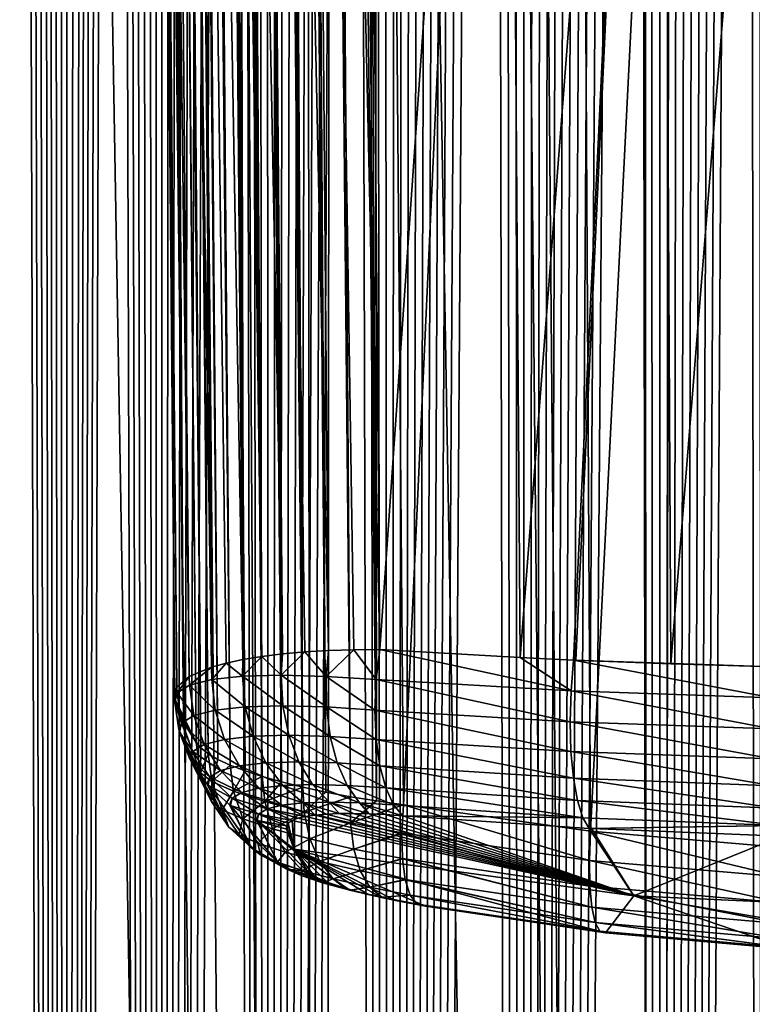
# Model space of a CAD drawing. Header units: metres. Extents: x -24 to 24, y -238 to 25.
# Tile 29 of 256: x -10.42 to -2.44, y -110.55 to -99.83. Entities that reach past the tile are written whole.
import ezdxf

# ---------------------------------------------------------------- set-up
doc = ezdxf.new("R2010")
doc.units = ezdxf.units.M
doc.layers.add('solid_10441023_001', color=7, linetype='CONTINUOUS')

msp = doc.modelspace()

# ---------------------------------------------------------------- linework, layer by layer
at = {"layer": 'solid_10441023_001'}
for points in [[(-9.214282, -27.210194, 75.637871), (-9.163994, -27.172026, 75.385361), (-8.446811, -107.756432, 97.054878)], [(-9.214282, -27.210194, 75.637871), (-8.496257, -107.69529, 97.359406), (-8.866235, -68.114464, 86.800011)], [(-9.214282, -27.210194, 75.637871), (-8.446811, -107.756432, 97.054878), (-8.496257, -107.69529, 97.359406)], [(-9.163994, -27.172026, 75.385361), (-9.097128, -27.169893, 75.148903), (-8.446811, -107.756432, 97.054878)], [(-9.097128, -27.169893, 75.148903), (-8.367951, -107.818703, 96.756462), (-8.446811, -107.756432, 97.054878)], [(-9.097128, -27.169893, 75.148903), (-9.013597, -27.201777, 74.926895), (-8.367951, -107.818703, 96.756462)], [(-9.013597, -27.201777, 74.926895), (-8.260369, -107.881538, 96.467216), (-8.367951, -107.818703, 96.756462)], [(-9.013597, -27.201777, 74.926895), (-8.910597, -27.267614, 74.71402), (-8.260369, -107.881538, 96.467216)], [(-9.371085, -27.252939, 77.314766), (-8.633376, -107.47422, 98.776077), (-8.729917, -107.221786, 100.188004)], [(-9.078146, -68.926384, 89.910995), (-9.371085, -27.252939, 77.314766), (-8.729917, -107.221786, 100.188004)], [(-9.371085, -27.252939, 77.314766), (-9.247271, -27.287048, 75.905823), (-8.633376, -107.47422, 98.776077)], [(-9.247271, -27.287048, 75.905823), (-8.866235, -68.114464, 86.800011), (-8.633376, -107.47422, 98.776077)], [(-8.910597, -27.267614, 74.71402), (-8.125079, -107.944305, 96.189941), (-8.260369, -107.881538, 96.467216)], [(-8.910597, -27.267614, 74.71402), (-8.781665, -27.372141, 74.504173), (-8.125079, -107.944305, 96.189941)], [(-8.781665, -27.372141, 74.504173), (-7.963346, -108.006378, 95.927216), (-8.125079, -107.944305, 96.189941)], [(-8.781665, -27.372141, 74.504173), (-8.617642, -27.523632, 74.294601), (-7.963346, -108.006378, 95.927216)], [(-8.617642, -27.523632, 74.294601), (-8.519079, -27.62001, 74.190346), (-7.963346, -108.006378, 95.927216)], [(-8.519079, -27.62001, 74.190346), (-7.776634, -108.067207, 95.681389), (-7.963346, -108.006378, 95.927216)], [(-8.519079, -27.62001, 74.190346), (-8.407125, -27.732428, 74.087082), (-7.776634, -108.067207, 95.681389)], [(-8.407125, -27.732428, 74.087082), (-8.279488, -27.862217, 73.985329), (-7.776634, -108.067207, 95.681389)], [(-8.279488, -27.862217, 73.985329), (-7.566624, -108.126183, 95.454659), (-7.776634, -108.067207, 95.681389)], [(-8.279488, -27.862217, 73.985329), (-8.134255, -28.010296, 73.886574), (-7.566624, -108.126183, 95.454659)], [(-8.134255, -28.010296, 73.886574), (-7.335209, -108.182762, 95.249077), (-7.566624, -108.126183, 95.454659)], [(-8.134255, -28.010296, 73.886574), (-7.970636, -28.17651, 73.793411), (-7.335209, -108.182762, 95.249077)], [(-7.970636, -28.17651, 73.793411), (-7.787939, -28.359312, 73.708176), (-7.335209, -108.182762, 95.249077)], [(-7.787939, -28.359312, 73.708176), (-7.084437, -108.23642, 95.066475), (-7.335209, -108.182762, 95.249077)], [(-7.787939, -28.359312, 73.708176), (-7.587141, -28.555246, 73.633743), (-7.084437, -108.23642, 95.066475)], [(-7.587141, -28.555246, 73.633743), (-6.816639, -108.286629, 94.908562), (-7.084437, -108.23642, 95.066475)], [(-7.587141, -28.555246, 73.633743), (-7.371428, -28.758951, 73.573051), (-6.816639, -108.286629, 94.908562)], [(-7.371428, -28.758951, 73.573051), (-6.534477, -108.332878, 94.776871), (-6.816639, -108.286629, 94.908562)], [(-7.371428, -28.758951, 73.573051), (-7.144377, -28.964401, 73.527824), (-6.534477, -108.332878, 94.776871)], [(-7.144377, -28.964401, 73.527824), (-6.910632, -29.166613, 73.49929), (-6.534477, -108.332878, 94.776871)], [(-6.534477, -108.332878, 94.776871), (-6.910632, -29.166613, 73.49929), (-6.575306, -68.78051, 84.089119)], [(-10.584356, -31.894529, 19.692856), (-10.686477, -230.313721, 72.84008), (-7.150012, -230.174042, 73.35321)], [(-9.52827, -32.25478, 19.975271), (-10.584356, -31.894529, 19.692856), (-7.150012, -230.174042, 73.35321)], [(-9.011374, -32.435009, 20.107246), (-9.52827, -32.25478, 19.975271), (-7.150012, -230.174042, 73.35321)], [(-8.321003, -32.677338, 20.276505), (-9.011374, -32.435009, 20.107246), (-7.150012, -230.174042, 73.35321)], [(-7.337283, -33.018314, 20.501909), (-8.321003, -32.677338, 20.276505), (-7.150012, -230.174042, 73.35321)], [(-7.003078, -33.131355, 20.573845), (-7.337283, -33.018314, 20.501909), (-7.150012, -230.174042, 73.35321)], [(-7.003078, -33.131355, 20.573845), (-7.150012, -230.174042, 73.35321), (-3.579541, -230.089828, 73.662628)], [(-5.504597, -33.61039, 20.864798), (-7.003078, -33.131355, 20.573845), (-3.579541, -230.089828, 73.662628)], [(-5.205241, -33.699604, 20.916473), (-5.504597, -33.61039, 20.864798), (-3.579541, -230.089828, 73.662628)], [(-3.617766, -34.117691, 21.149675), (-5.205241, -33.699604, 20.916473), (-3.579541, -230.089828, 73.662628)], [(-3.241028, -34.200409, 21.194168), (-3.617766, -34.117691, 21.149675), (-3.579541, -230.089828, 73.662628)], [(-3.241028, -34.200409, 21.194168), (-3.579541, -230.089828, 73.662628), (-0.000026, -230.061752, 73.765747)], [(-1.754578, -34.453342, 21.326065), (-3.241028, -34.200409, 21.194168), (-0.000026, -230.061752, 73.765747)], [(-9.926851, -215.934738, 46.893734), (-10.786411, -217.214035, 47.417324), (-10.456212, -48.004036, -1.211563)], [(-9.926851, -215.934738, 46.893734), (-10.456212, -48.004036, -1.211563), (-10.379983, -48.092232, -1.199508)], [(-9.926851, -215.934738, 46.893734), (-10.379983, -48.092232, -1.199508), (-10.299335, -48.183903, -1.187117)], [(-9.926851, -215.934738, 46.893734), (-10.299335, -48.183903, -1.187117), (-10.214179, -48.27911, -1.174369)], [(-9.926851, -215.934738, 46.893734), (-10.214179, -48.27911, -1.174369), (-10.139577, -48.361195, -1.163478)], [(-9.926851, -215.934738, 46.893734), (-10.139577, -48.361195, -1.163478), (-10.061251, -48.445927, -1.152359)], [(-9.926851, -215.934738, 46.893734), (-10.061251, -48.445927, -1.152359), (-9.979404, -48.533234, -1.140982)], [(-9.926851, -215.934738, 46.893734), (-9.979404, -48.533234, -1.140982), (-9.89361, -48.623238, -1.129368)], [(-9.926851, -215.934738, 46.893734), (-9.89361, -48.623238, -1.129368), (-9.803617, -48.716007, -1.117523)], [(-9.926851, -215.934738, 46.893734), (-9.803617, -48.716007, -1.117523), (-9.709588, -48.811481, -1.105416)], [(-9.926851, -215.934738, 46.893734), (-9.709588, -48.811481, -1.105416), (-9.635992, -48.88501, -1.096179)], [(-9.926851, -215.934738, 46.893734), (-9.635992, -48.88501, -1.096179), (-9.559548, -48.960262, -1.08681)], [(-9.926851, -215.934738, 46.893734), (-9.559548, -48.960262, -1.08681), (-9.480562, -49.037128, -1.077281)], [(-9.926851, -215.934738, 46.893734), (-9.480562, -49.037128, -1.077281), (-9.3987, -49.115715, -1.067602)], [(-9.926851, -215.934738, 46.893734), (-9.3987, -49.115715, -1.067602), (-8.891362, -214.776688, 46.390759)], [(-8.891362, -214.776688, 46.390759), (-9.3987, -49.115715, -1.067602), (-9.313542, -49.196159, -1.057787)], [(-8.891362, -214.776688, 46.390759), (-9.313542, -49.196159, -1.057787), (-9.225049, -49.278473, -1.047826)], [(-8.891362, -214.776688, 46.390759), (-9.225049, -49.278473, -1.047826), (-9.133447, -49.362576, -1.037691)], [(-8.891362, -214.776688, 46.390759), (-9.133447, -49.362576, -1.037691), (-9.038323, -49.448589, -1.027396)], [(-8.891362, -214.776688, 46.390759), (-9.038323, -49.448589, -1.027396), (-8.950472, -49.526749, -1.018119)], [(-8.891362, -214.776688, 46.390759), (-8.950472, -49.526749, -1.018119), (-8.859668, -49.606491, -1.008693)], [(-8.891362, -214.776688, 46.390759), (-8.859668, -49.606491, -1.008693), (-8.76599, -49.687778, -0.999103)], [(-8.891362, -214.776688, 46.390759), (-8.76599, -49.687778, -0.999103), (-8.669106, -49.770649, -0.989372)], [(-8.891362, -214.776688, 46.390759), (-8.669106, -49.770649, -0.989372), (-8.568683, -49.855152, -0.97952)], [(-8.891362, -214.776688, 46.390759), (-8.568683, -49.855152, -0.97952), (-8.46476, -49.941315, -0.969513)], [(-8.891362, -214.776688, 46.390759), (-8.46476, -49.941315, -0.969513), (-8.357586, -50.029114, -0.959307)], [(-8.891362, -214.776688, 46.390759), (-8.357586, -50.029114, -0.959307), (-8.246761, -50.118496, -0.948954)], [(-8.891362, -214.776688, 46.390759), (-8.246761, -50.118496, -0.948954), (-8.131874, -50.2094, -0.938505)], [(-8.891362, -214.776688, 46.390759), (-8.131874, -50.2094, -0.938505), (-7.700269, -213.761414, 45.926933)], [(-7.700269, -213.761414, 45.926933), (-8.131874, -50.2094, -0.938505), (-8.034645, -50.284943, -0.929888)], [(-7.700269, -213.761414, 45.926933), (-8.034645, -50.284943, -0.929888), (-7.934689, -50.361691, -0.921125)], [(-7.700269, -213.761414, 45.926933), (-7.934689, -50.361691, -0.921125), (-7.83203, -50.439472, -0.91225)], [(-7.700269, -213.761414, 45.926933), (-7.83203, -50.439472, -0.91225), (-7.726663, -50.518078, -0.903307)], [(-7.700269, -213.761414, 45.926933), (-7.726663, -50.518078, -0.903307), (-7.618584, -50.597305, -0.894344)], [(-7.700269, -213.761414, 45.926933), (-7.618584, -50.597305, -0.894344), (-7.507658, -50.677116, -0.885371)], [(-7.700269, -213.761414, 45.926933), (-7.507658, -50.677116, -0.885371), (-7.39335, -50.758179, -0.876248)], [(-7.700269, -213.761414, 45.926933), (-7.39335, -50.758179, -0.876248), (-7.276188, -50.840023, -0.867026)], [(-7.700269, -213.761414, 45.926933), (-7.276188, -50.840023, -0.867026), (-7.15686, -50.921989, -0.857797)], [(-7.700269, -213.761414, 45.926933), (-7.15686, -50.921989, -0.857797), (-7.036052, -51.00341, -0.848657)], [(-7.700269, -213.761414, 45.926933), (-7.036052, -51.00341, -0.848657), (-6.914252, -51.083794, -0.839684)], [(-7.700269, -213.761414, 45.926933), (-6.914252, -51.083794, -0.839684), (-6.800693, -51.157352, -0.831492)], [(-7.700269, -213.761414, 45.926933), (-6.800693, -51.157352, -0.831492), (-6.377777, -212.906158, 45.519543)], [(-6.377777, -212.906158, 45.519543), (-6.800693, -51.157352, -0.831492), (-6.685554, -51.230686, -0.823325)], [(-6.377777, -212.906158, 45.519543), (-6.685554, -51.230686, -0.823325), (-6.569489, -51.303371, -0.815223)], [(-6.377777, -212.906158, 45.519543), (-6.569489, -51.303371, -0.815223), (-6.453156, -51.374985, -0.807231)], [(-6.377777, -212.906158, 45.519543), (-6.453156, -51.374985, -0.807231), (-6.337209, -51.445107, -0.7994)], [(-6.377777, -212.906158, 45.519543), (-6.337209, -51.445107, -0.7994), (-6.221611, -51.513657, -0.791761)], [(-6.377777, -212.906158, 45.519543), (-6.221611, -51.513657, -0.791761), (-6.105644, -51.581017, -0.784277)], [(-6.377777, -212.906158, 45.519543), (-6.105644, -51.581017, -0.784277), (-5.989595, -51.647186, -0.776918)], [(-6.377777, -212.906158, 45.519543), (-5.989595, -51.647186, -0.776918), (-5.873774, -51.712158, -0.769655)], [(-6.377777, -212.906158, 45.519543), (-5.873774, -51.712158, -0.769655), (-5.758486, -51.775925, -0.762464)], [(-6.377777, -212.906158, 45.519543), (-5.758486, -51.775925, -0.762464), (-5.644016, -51.83849, -0.75532)], [(-6.377777, -212.906158, 45.519543), (-5.644016, -51.83849, -0.75532), (-5.530137, -51.899876, -0.748241)], [(-6.377777, -212.906158, 45.519543), (-5.530137, -51.899876, -0.748241), (-5.406451, -51.965496, -0.740611)], [(-6.377777, -212.906158, 45.519543), (-5.406451, -51.965496, -0.740611), (-5.283368, -52.029671, -0.733088)], [(-6.377777, -212.906158, 45.519543), (-5.283368, -52.029671, -0.733088), (-4.950663, -212.223633, 45.183441)], [(-4.950663, -212.223633, 45.183441), (-5.283368, -52.029671, -0.733088), (-5.16092, -52.092365, -0.725683)], [(-4.950663, -212.223633, 45.183441), (-5.16092, -52.092365, -0.725683), (-5.039142, -52.153542, -0.718408)], [(-4.950663, -212.223633, 45.183441), (-5.039142, -52.153542, -0.718408), (-4.918003, -52.213234, -0.71126)], [(-4.950663, -212.223633, 45.183441), (-4.918003, -52.213234, -0.71126), (-4.797489, -52.271461, -0.70424)], [(-4.950663, -212.223633, 45.183441), (-4.797489, -52.271461, -0.70424), (-4.677632, -52.32819, -0.697357)], [(-4.950663, -212.223633, 45.183441), (-4.677632, -52.32819, -0.697357), (-4.558467, -52.383396, -0.69062)], [(-4.950663, -212.223633, 45.183441), (-4.558467, -52.383396, -0.69062), (-4.440025, -52.43705, -0.68404)], [(-4.950663, -212.223633, 45.183441), (-4.440025, -52.43705, -0.68404), (-4.322296, -52.489151, -0.677621)], [(-4.950663, -212.223633, 45.183441), (-4.322296, -52.489151, -0.677621), (-4.205256, -52.539719, -0.671364)], [(-4.950663, -212.223633, 45.183441), (-4.205256, -52.539719, -0.671364), (-4.07733, -52.593578, -0.664671)], [(-4.950663, -212.223633, 45.183441), (-4.07733, -52.593578, -0.664671), (-3.950291, -52.645584, -0.65818)], [(-4.950663, -212.223633, 45.183441), (-3.950291, -52.645584, -0.65818), (-3.824166, -52.695736, -0.651896)], [(-4.950663, -212.223633, 45.183441), (-3.824166, -52.695736, -0.651896), (-3.698916, -52.743996, -0.645837)], [(-4.950663, -212.223633, 45.183441), (-3.698916, -52.743996, -0.645837), (-3.445711, -211.721756, 44.930069)], [(-3.445711, -211.721756, 44.930069), (-3.698916, -52.743996, -0.645837), (-3.574544, -52.790382, -0.640003)], [(-3.445711, -211.721756, 44.930069), (-3.574544, -52.790382, -0.640003), (-3.451097, -52.834957, -0.634381)], [(-3.445711, -211.721756, 44.930069), (-3.451097, -52.834957, -0.634381), (-3.328618, -52.877777, -0.628957)], [(-3.445711, -211.721756, 44.930069), (-3.328618, -52.877777, -0.628957), (-3.20713, -52.91885, -0.623732)], [(-3.445711, -211.721756, 44.930069), (-3.20713, -52.91885, -0.623732), (-3.086552, -52.958004, -0.618767)], [(-3.445711, -211.721756, 44.930069), (-3.086552, -52.958004, -0.618767), (-2.966939, -52.995396, -0.614021)], [(-3.445711, -211.721756, 44.930069), (-2.966939, -52.995396, -0.614021), (-2.848371, -53.031239, -0.609433)], [(-3.445711, -211.721756, 44.930069), (-2.848371, -53.031239, -0.609433), (-2.730927, -53.065739, -0.604946)], [(-3.445711, -211.721756, 44.930069), (-2.730927, -53.065739, -0.604946), (-2.614614, -53.098965, -0.600549)], [(-3.445711, -211.721756, 44.930069), (-2.614614, -53.098965, -0.600549), (-2.499367, -53.130756, -0.596295)], [(-3.445711, -211.721756, 44.930069), (-2.499367, -53.130756, -0.596295), (-2.303156, -211.340729, 44.763996)], [(-2.303156, -211.340729, 44.763996), (-2.499367, -53.130756, -0.596295), (-2.385226, -53.161137, -0.592184)], [(-7.387825, -67.116035, 92.596107), (-7.895654, -67.210091, 92.263153), (-7.05514, -106.695663, 103.205795)], [(-7.387825, -67.116035, 92.596107), (-6.498096, -106.683395, 103.46093), (-6.606702, -93.72953, 99.98864)], [(-7.387825, -67.116035, 92.596107), (-6.782063, -106.68644, 103.346031), (-6.498096, -106.683395, 103.46093)], [(-7.387825, -67.116035, 92.596107), (-7.05514, -106.695663, 103.205795), (-6.782063, -106.68644, 103.346031)], [(-7.895654, -67.210091, 92.263153), (-8.33054, -67.326401, 91.844887), (-7.557917, -106.732704, 102.854652)], [(-7.895654, -67.210091, 92.263153), (-7.314591, -106.711136, 103.041504), (-7.05514, -106.695663, 103.205795)], [(-7.895654, -67.210091, 92.263153), (-7.557917, -106.732704, 102.854652), (-7.314591, -106.711136, 103.041504)], [(-8.33054, -67.326401, 91.844887), (-8.677405, -67.46093, 91.355827), (-7.987632, -106.793365, 102.420197)], [(-8.33054, -67.326401, 91.844887), (-7.782914, -106.760178, 102.646935), (-7.557917, -106.732704, 102.854652)], [(-8.33054, -67.326401, 91.844887), (-7.987632, -106.793365, 102.420197), (-7.782914, -106.760178, 102.646935)], [(-8.677405, -67.46093, 91.355827), (-8.924221, -67.609016, 90.81292), (-8.329412, -106.875641, 101.917747)], [(-8.677405, -67.46093, 91.355827), (-8.17032, -106.83194, 102.176414), (-7.987632, -106.793365, 102.420197)], [(-8.677405, -67.46093, 91.355827), (-8.329412, -106.875641, 101.917747), (-8.17032, -106.83194, 102.176414)], [(-8.924221, -67.609016, 90.81292), (-9.06243, -67.765526, 90.234993), (-8.571724, -106.976936, 101.364861)], [(-8.924221, -67.609016, 90.81292), (-8.571724, -106.976936, 101.364861), (-8.329412, -106.875641, 101.917747)], [(-9.06243, -67.765526, 90.234993), (-9.087007, -67.950752, 89.648972), (-8.706542, -107.093811, 100.780998)], [(-9.06243, -67.765526, 90.234993), (-8.706542, -107.093811, 100.780998), (-8.571724, -106.976936, 101.364861)], [(-8.706542, -107.093811, 100.780998), (-9.087007, -67.950752, 89.648972), (-9.078146, -68.926384, 89.910995)], [(-8.866235, -68.114464, 86.800011), (-8.496257, -107.69529, 97.359406), (-8.633376, -107.47422, 98.776077)], [(-6.534477, -108.332878, 94.776871), (-6.575306, -68.78051, 84.089119), (-6.570834, -69.309525, 84.23053)], [(-8.706542, -107.093811, 100.780998), (-9.078146, -68.926384, 89.910995), (-8.729917, -107.221786, 100.188004)], [(-6.570834, -69.309525, 84.23053), (-4.432342, -69.19239, 83.620834), (-6.240922, -108.374619, 94.672623)], [(-4.432342, -69.19239, 83.620834), (-4.202456, -108.66301, 94.181526), (-6.240922, -108.374619, 94.672623)], [(-4.432342, -69.19239, 83.620834), (-2.230711, -69.448067, 83.334251), (-4.202456, -108.66301, 94.181526)], [(-6.534477, -108.332878, 94.776871), (-6.570834, -69.309525, 84.23053), (-6.240922, -108.374619, 94.672623)], [(-2.230711, -69.448067, 83.334251), (-2.111881, -108.83844, 93.883957), (-4.202456, -108.66301, 94.181526)], [(-6.606702, -93.72953, 99.98864), (-6.498096, -106.683395, 103.46093), (-5.113177, -86.838326, 98.60965)], [(-6.498096, -106.683395, 103.46093), (-4.970977, -106.773209, 103.955132), (-5.113177, -86.838326, 98.60965)], [(-5.113177, -86.838326, 98.60965), (-4.970977, -106.773209, 103.955132), (-3.433874, -86.824043, 98.96566)], [(-4.970977, -106.773209, 103.955132), (-4.387855, -106.800705, 104.106888), (-3.433874, -86.824043, 98.96566)], [(-4.387855, -106.800705, 104.106888), (-4.363108, -106.801788, 104.112885), (-3.433874, -86.824043, 98.96566)], [(-4.363108, -106.801788, 104.112885), (-3.329672, -106.841339, 104.332268), (-3.433874, -86.824043, 98.96566)], [(-3.433874, -86.824043, 98.96566), (-3.329672, -106.841339, 104.332268), (-1.72236, -86.819504, 99.183098)], [(-3.329672, -106.841339, 104.332268), (-2.209877, -106.871742, 104.502327), (-1.72236, -86.819504, 99.183098)], [(-7.571068, -106.964378, 102.879028), (-7.314591, -106.711136, 103.041504), (-7.557917, -106.732704, 102.854652)], [(-7.080946, -106.976692, 103.232742), (-7.314591, -106.711136, 103.041504), (-7.571068, -106.964378, 102.879028)], [(-7.080946, -106.976692, 103.232742), (-7.05514, -106.695663, 103.205795), (-7.314591, -106.711136, 103.041504)], [(-7.080946, -106.976692, 103.232742), (-6.782063, -106.68644, 103.346031), (-7.05514, -106.695663, 103.205795)], [(-6.537161, -107.012299, 103.493919), (-6.782063, -106.68644, 103.346031), (-7.080946, -106.976692, 103.232742)], [(-6.537161, -107.012299, 103.493919), (-6.498096, -106.683395, 103.46093), (-6.782063, -106.68644, 103.346031)], [(-4.416069, -107.135635, 104.149048), (-6.498096, -106.683395, 103.46093), (-6.537161, -107.012299, 103.493919)], [(-4.416069, -107.135635, 104.149048), (-4.970977, -106.773209, 103.955132), (-6.498096, -106.683395, 103.46093)], [(-8.327862, -107.01281, 101.941261), (-8.17032, -106.83194, 102.176414), (-8.329412, -106.875641, 101.917747)], [(-7.991225, -106.976334, 102.444092), (-8.17032, -106.83194, 102.176414), (-8.327862, -107.01281, 101.941261)], [(-7.991225, -106.976334, 102.444092), (-7.987632, -106.793365, 102.420197), (-8.17032, -106.83194, 102.176414)], [(-7.991225, -106.976334, 102.444092), (-7.782914, -106.760178, 102.646935), (-7.987632, -106.793365, 102.420197)], [(-7.571068, -106.964378, 102.879028), (-7.782914, -106.760178, 102.646935), (-7.991225, -106.976334, 102.444092)], [(-7.571068, -106.964378, 102.879028), (-7.557917, -106.732704, 102.854652), (-7.782914, -106.760178, 102.646935)], [(-4.416069, -107.135635, 104.149048), (-4.387855, -106.800705, 104.106888), (-4.970977, -106.773209, 103.955132)], [(-4.416069, -107.135635, 104.149048), (-2.224722, -107.209366, 104.550507), (-4.387855, -106.800705, 104.106888)], [(-4.387855, -106.800705, 104.106888), (-2.209877, -106.871742, 104.502327), (-3.329672, -106.841339, 104.332268)], [(-2.224722, -107.209366, 104.550507), (-2.209877, -106.871742, 104.502327), (-4.387855, -106.800705, 104.106888)], [(-4.387855, -106.800705, 104.106888), (-3.329672, -106.841339, 104.332268), (-4.363108, -106.801788, 104.112885)], [(-8.568802, -107.073418, 101.386452), (-8.329412, -106.875641, 101.917747), (-8.571724, -106.976936, 101.364861)], [(-8.327862, -107.01281, 101.941261), (-8.329412, -106.875641, 101.917747), (-8.568802, -107.073418, 101.386452)], [(-8.704505, -107.156937, 100.797417), (-8.571724, -106.976936, 101.364861), (-8.706542, -107.093811, 100.780998)], [(-8.568802, -107.073418, 101.386452), (-8.571724, -106.976936, 101.364861), (-8.704505, -107.156937, 100.797417)], [(-8.327862, -107.01281, 101.941261), (-8.568802, -107.073418, 101.386452), (-8.28924, -107.345276, 101.951454)], [(-7.991225, -106.976334, 102.444092), (-8.327862, -107.01281, 101.941261), (-7.962398, -107.309898, 102.439056)], [(-8.327862, -107.01281, 101.941261), (-8.28924, -107.345276, 101.951454), (-7.962398, -107.309898, 102.439056)], [(-7.571068, -106.964378, 102.879028), (-7.991225, -106.976334, 102.444092), (-7.554418, -107.298317, 102.860886)], [(-7.991225, -106.976334, 102.444092), (-7.962398, -107.309898, 102.439056), (-7.554418, -107.298317, 102.860886)], [(-7.571068, -106.964378, 102.879028), (-7.554418, -107.298317, 102.860886), (-7.078475, -107.310287, 103.203957)], [(-7.080946, -106.976692, 103.232742), (-7.571068, -106.964378, 102.879028), (-7.078475, -107.310287, 103.203957)], [(-7.080946, -106.976692, 103.232742), (-7.078475, -107.310287, 103.203957), (-6.550436, -107.344872, 103.457283)], [(-6.537161, -107.012299, 103.493919), (-7.080946, -106.976692, 103.232742), (-6.550436, -107.344872, 103.457283)], [(-4.426059, -107.472656, 104.116959), (-6.537161, -107.012299, 103.493919), (-6.550436, -107.344872, 103.457283)], [(-4.416069, -107.135635, 104.149048), (-6.537161, -107.012299, 103.493919), (-4.426059, -107.472656, 104.116959)], [(-8.704505, -107.156937, 100.797417), (-8.706542, -107.093811, 100.780998), (-8.729917, -107.221786, 100.188004)], [(-8.568802, -107.073418, 101.386452), (-8.704505, -107.156937, 100.797417), (-8.523132, -107.404037, 101.413544)], [(-8.568802, -107.073418, 101.386452), (-8.523132, -107.404037, 101.413544), (-8.28924, -107.345276, 101.951454)], [(-4.416069, -107.135635, 104.149048), (-4.426059, -107.472656, 104.116959), (-2.230046, -107.549393, 104.521637)], [(-4.416069, -107.135635, 104.149048), (-2.230046, -107.549393, 104.521637), (-2.224722, -107.209366, 104.550507)], [(-8.704505, -107.156937, 100.797417), (-8.729917, -107.221786, 100.188004), (-8.728881, -107.260818, 100.195389)], [(-8.496257, -107.69529, 97.359406), (-8.729917, -107.221786, 100.188004), (-8.633376, -107.47422, 98.776077)], [(-8.728881, -107.260818, 100.195389), (-8.729917, -107.221786, 100.188004), (-8.496257, -107.69529, 97.359406)], [(-8.704505, -107.156937, 100.797417), (-8.728881, -107.260818, 100.195389), (-8.654847, -107.484993, 100.842567)], [(-8.450763, -108.027084, 97.411201), (-8.728881, -107.260818, 100.195389), (-8.496257, -107.69529, 97.359406)], [(-8.728881, -107.260818, 100.195389), (-8.686772, -107.554176, 100.252747), (-8.654847, -107.484993, 100.842567)], [(-8.450763, -108.027084, 97.411201), (-8.686772, -107.554176, 100.252747), (-8.728881, -107.260818, 100.195389)], [(-8.704505, -107.156937, 100.797417), (-8.654847, -107.484993, 100.842567), (-8.523132, -107.404037, 101.413544)], [(-8.28924, -107.345276, 101.951454), (-8.523132, -107.404037, 101.413544), (-8.186899, -107.66304, 101.92543)], [(-7.962398, -107.309898, 102.439056), (-8.28924, -107.345276, 101.951454), (-7.87682, -107.629486, 102.387428)], [(-8.28924, -107.345276, 101.951454), (-8.186899, -107.66304, 101.92543), (-7.87682, -107.629486, 102.387428)], [(-7.554418, -107.298317, 102.860886), (-7.962398, -107.309898, 102.439056), (-7.489689, -107.618484, 102.787186)], [(-7.962398, -107.309898, 102.439056), (-7.87682, -107.629486, 102.387428), (-7.489689, -107.618484, 102.787186)], [(-7.554418, -107.298317, 102.860886), (-7.489689, -107.618484, 102.787186), (-7.03803, -107.629814, 103.11235)], [(-7.078475, -107.310287, 103.203957), (-7.554418, -107.298317, 102.860886), (-7.03803, -107.629814, 103.11235)], [(-7.078475, -107.310287, 103.203957), (-7.03803, -107.629814, 103.11235), (-6.53695, -107.662605, 103.352455)], [(-6.550436, -107.344872, 103.457283), (-7.078475, -107.310287, 103.203957), (-6.53695, -107.662605, 103.352455)], [(-4.41741, -107.79464, 104.012245), (-6.550436, -107.344872, 103.457283), (-6.53695, -107.662605, 103.352455)], [(-4.426059, -107.472656, 104.116959), (-6.550436, -107.344872, 103.457283), (-4.41741, -107.79464, 104.012245)], [(-8.523132, -107.404037, 101.413544), (-8.654847, -107.484993, 100.842567), (-8.408734, -107.718727, 101.415932)], [(-8.523132, -107.404037, 101.413544), (-8.408734, -107.718727, 101.415932), (-8.186899, -107.66304, 101.92543)], [(-4.426059, -107.472656, 104.116959), (-2.22575, -107.874283, 104.417213), (-2.230046, -107.549393, 104.521637)], [(-4.426059, -107.472656, 104.116959), (-4.41741, -107.79464, 104.012245), (-2.22575, -107.874283, 104.417213)], [(-8.686772, -107.554176, 100.252747), (-8.678513, -107.58567, 100.259102), (-8.654847, -107.484993, 100.842567)], [(-8.450763, -108.027084, 97.411201), (-8.678513, -107.58567, 100.259102), (-8.686772, -107.554176, 100.252747)], [(-8.654847, -107.484993, 100.842567), (-8.678513, -107.58567, 100.259102), (-8.533623, -107.79541, 100.875282)], [(-8.654847, -107.484993, 100.842567), (-8.533623, -107.79541, 100.875282), (-8.408734, -107.718727, 101.415932)], [(-8.678513, -107.58567, 100.259102), (-8.568285, -107.867615, 100.317993), (-8.533623, -107.79541, 100.875282)], [(-8.330732, -108.340569, 97.468681), (-8.568285, -107.867615, 100.317993), (-8.678513, -107.58567, 100.259102)], [(-8.450763, -108.027084, 97.411201), (-8.330732, -108.340569, 97.468681), (-8.678513, -107.58567, 100.259102)], [(-8.186899, -107.66304, 101.92543), (-8.408734, -107.718727, 101.415932), (-8.025938, -107.950272, 101.864494)], [(-7.87682, -107.629486, 102.387428), (-8.186899, -107.66304, 101.92543), (-7.738758, -107.919167, 102.291771)], [(-8.186899, -107.66304, 101.92543), (-8.025938, -107.950272, 101.864494), (-7.738758, -107.919167, 102.291771)], [(-7.489689, -107.618484, 102.787186), (-7.87682, -107.629486, 102.387428), (-7.380109, -107.908913, 102.661606)], [(-7.87682, -107.629486, 102.387428), (-7.738758, -107.919167, 102.291771), (-7.380109, -107.908913, 102.661606)], [(-7.489689, -107.618484, 102.787186), (-7.380109, -107.908913, 102.661606), (-6.961625, -107.919342, 102.962479)], [(-7.03803, -107.629814, 103.11235), (-7.489689, -107.618484, 102.787186), (-6.961625, -107.919342, 102.962479)], [(-7.03803, -107.629814, 103.11235), (-6.961625, -107.919342, 102.962479), (-6.497373, -107.949661, 103.184654)], [(-6.53695, -107.662605, 103.352455), (-7.03803, -107.629814, 103.11235), (-6.497373, -107.949661, 103.184654)], [(-4.390562, -108.085167, 103.840248), (-6.53695, -107.662605, 103.352455), (-6.497373, -107.949661, 103.184654)], [(-4.41741, -107.79464, 104.012245), (-6.53695, -107.662605, 103.352455), (-4.390562, -108.085167, 103.840248)], [(-8.568285, -107.867615, 100.317993), (-8.556067, -107.890709, 100.32299), (-8.533623, -107.79541, 100.875282)], [(-8.533623, -107.79541, 100.875282), (-8.556067, -107.890709, 100.32299), (-8.346874, -108.072716, 100.893944)], [(-8.408734, -107.718727, 101.415932), (-8.533623, -107.79541, 100.875282), (-8.231306, -108.001823, 101.393494)], [(-8.533623, -107.79541, 100.875282), (-8.346874, -108.072716, 100.893944), (-8.231306, -108.001823, 101.393494)], [(-8.450763, -108.027084, 97.411201), (-8.496257, -107.69529, 97.359406), (-8.446811, -107.756432, 97.054878)], [(-8.450763, -108.027084, 97.411201), (-8.446811, -107.756432, 97.054878), (-8.367951, -107.818703, 96.756462)], [(-8.408734, -107.718727, 101.415932), (-8.231306, -108.001823, 101.393494), (-8.025938, -107.950272, 101.864494)], [(-4.41741, -107.79464, 104.012245), (-2.212055, -108.167229, 104.242638), (-2.22575, -107.874283, 104.417213)], [(-4.41741, -107.79464, 104.012245), (-4.390562, -108.085167, 103.840248), (-2.212055, -108.167229, 104.242638)], [(-8.330732, -108.340569, 97.468681), (-8.556067, -107.890709, 100.32299), (-8.568285, -107.867615, 100.317993)], [(-8.556067, -107.890709, 100.32299), (-8.380594, -108.145851, 100.380371), (-8.346874, -108.072716, 100.893944)], [(-8.142392, -108.617912, 97.528633), (-8.380594, -108.145851, 100.380371), (-8.556067, -107.890709, 100.32299)], [(-8.330732, -108.340569, 97.468681), (-8.142392, -108.617912, 97.528633), (-8.556067, -107.890709, 100.32299)], [(-8.450763, -108.027084, 97.411201), (-8.367951, -107.818703, 96.756462), (-8.326721, -108.119629, 96.820953)], [(-8.326721, -108.119629, 96.820953), (-8.367951, -107.818703, 96.756462), (-8.260369, -107.881538, 96.467216)], [(-8.326721, -108.119629, 96.820953), (-8.260369, -107.881538, 96.467216), (-8.125079, -107.944305, 96.189941)], [(-8.231306, -108.001823, 101.393494), (-8.346874, -108.072716, 100.893944), (-7.999691, -108.239204, 101.347343)], [(-8.326721, -108.119629, 96.820953), (-8.125079, -107.944305, 96.189941), (-8.090732, -108.224991, 96.266312)], [(-8.025938, -107.950272, 101.864494), (-8.231306, -108.001823, 101.393494), (-7.814379, -108.192665, 101.771675)], [(-8.231306, -108.001823, 101.393494), (-7.999691, -108.239204, 101.347343), (-7.814379, -108.192665, 101.771675)], [(-8.090732, -108.224991, 96.266312), (-8.125079, -107.944305, 96.189941), (-7.963346, -108.006378, 95.927216)], [(-8.090732, -108.224991, 96.266312), (-7.963346, -108.006378, 95.927216), (-7.776634, -108.067207, 95.681389)], [(-7.738758, -107.919167, 102.291771), (-8.025938, -107.950272, 101.864494), (-7.555091, -108.164497, 102.156853)], [(-8.025938, -107.950272, 101.864494), (-7.814379, -108.192665, 101.771675), (-7.555091, -108.164497, 102.156853)], [(-7.380109, -107.908913, 102.661606), (-7.738758, -107.919167, 102.291771), (-7.231139, -108.155128, 102.490402)], [(-7.738758, -107.919167, 102.291771), (-7.555091, -108.164497, 102.156853), (-7.231139, -108.155128, 102.490402)], [(-7.380109, -107.908913, 102.661606), (-7.231139, -108.155128, 102.490402), (-6.853068, -108.164444, 102.761818)], [(-6.961625, -107.919342, 102.962479), (-7.380109, -107.908913, 102.661606), (-6.853068, -108.164444, 102.761818)], [(-6.961625, -107.919342, 102.962479), (-6.853068, -108.164444, 102.761818), (-6.433679, -108.191734, 102.962234)], [(-6.497373, -107.949661, 103.184654), (-6.961625, -107.919342, 102.962479), (-6.433679, -108.191734, 102.962234)], [(-4.346884, -108.32943, 103.609718), (-6.497373, -107.949661, 103.184654), (-6.433679, -108.191734, 102.962234)], [(-4.390562, -108.085167, 103.840248), (-6.497373, -107.949661, 103.184654), (-4.346884, -108.32943, 103.609718)], [(-8.450763, -108.027084, 97.411201), (-8.326721, -108.119629, 96.820953), (-8.330732, -108.340569, 97.468681)], [(-8.380594, -108.145851, 100.380371), (-8.367645, -108.160744, 100.383873), (-8.346874, -108.072716, 100.893944)], [(-8.346874, -108.072716, 100.893944), (-8.367645, -108.160744, 100.383873), (-8.103908, -108.303093, 100.897614)], [(-8.346874, -108.072716, 100.893944), (-8.103908, -108.303093, 100.897614), (-7.999691, -108.239204, 101.347343)], [(-8.326721, -108.119629, 96.820953), (-8.213084, -108.428238, 96.90947), (-8.330732, -108.340569, 97.468681)], [(-8.326721, -108.119629, 96.820953), (-8.090732, -108.224991, 96.266312), (-8.213084, -108.428238, 96.90947)], [(-8.090732, -108.224991, 96.266312), (-7.776634, -108.067207, 95.681389), (-7.751056, -108.338768, 95.769608)], [(-7.751056, -108.338768, 95.769608), (-7.776634, -108.067207, 95.681389), (-7.566624, -108.126183, 95.454659)], [(-4.390562, -108.085167, 103.840248), (-2.189671, -108.413055, 104.006958), (-2.212055, -108.167229, 104.242638)], [(-4.390562, -108.085167, 103.840248), (-4.346884, -108.32943, 103.609718), (-2.189671, -108.413055, 104.006958)], [(-8.142392, -108.617912, 97.528633), (-8.367645, -108.160744, 100.383873), (-8.380594, -108.145851, 100.380371)], [(-8.367645, -108.160744, 100.383873), (-8.133419, -108.374489, 100.436653), (-8.103908, -108.303093, 100.897614)], [(-7.895449, -108.844818, 97.587967), (-8.133419, -108.374489, 100.436653), (-8.367645, -108.160744, 100.383873)], [(-8.142392, -108.617912, 97.528633), (-7.895449, -108.844818, 97.587967), (-8.367645, -108.160744, 100.383873)], [(-8.090732, -108.224991, 96.266312), (-7.989308, -108.527992, 96.384171), (-8.213084, -108.428238, 96.90947)], [(-8.090732, -108.224991, 96.266312), (-7.751056, -108.338768, 95.769608), (-7.989308, -108.527992, 96.384171)], [(-7.814379, -108.192665, 101.771675), (-7.999691, -108.239204, 101.347343), (-7.562765, -108.378128, 101.651604)], [(-7.555091, -108.164497, 102.156853), (-7.814379, -108.192665, 101.771675), (-7.334972, -108.353256, 101.989403)], [(-7.814379, -108.192665, 101.771675), (-7.562765, -108.378128, 101.651604), (-7.334972, -108.353256, 101.989403)], [(-7.751056, -108.338768, 95.769608), (-7.566624, -108.126183, 95.454659), (-7.335209, -108.182762, 95.249077)], [(-7.751056, -108.338768, 95.769608), (-7.335209, -108.182762, 95.249077), (-7.320755, -108.456062, 95.350075)], [(-7.231139, -108.155128, 102.490402), (-7.555091, -108.164497, 102.156853), (-7.050201, -108.344864, 102.282104)], [(-7.555091, -108.164497, 102.156853), (-7.334972, -108.353256, 101.989403), (-7.050201, -108.344864, 102.282104)], [(-7.320755, -108.456062, 95.350075), (-7.335209, -108.182762, 95.249077), (-7.084437, -108.23642, 95.066475)], [(-7.231139, -108.155128, 102.490402), (-7.050201, -108.344864, 102.282104), (-6.717768, -108.352898, 102.520363)], [(-6.853068, -108.164444, 102.761818), (-7.231139, -108.155128, 102.490402), (-6.717768, -108.352898, 102.520363)], [(-6.853068, -108.164444, 102.761818), (-6.717768, -108.352898, 102.520363), (-6.349041, -108.376762, 102.696289)], [(-6.433679, -108.191734, 102.962234), (-6.853068, -108.164444, 102.761818), (-6.349041, -108.376762, 102.696289)], [(-4.288602, -108.514969, 103.332436), (-6.433679, -108.191734, 102.962234), (-6.349041, -108.376762, 102.696289)], [(-4.346884, -108.32943, 103.609718), (-6.433679, -108.191734, 102.962234), (-4.288602, -108.514969, 103.332436)], [(-8.133419, -108.374489, 100.436653), (-8.122639, -108.382301, 100.438705), (-8.103908, -108.303093, 100.897614)], [(-8.103908, -108.303093, 100.897614), (-8.122639, -108.382301, 100.438705), (-7.81683, -108.47506, 100.886108)], [(-7.999691, -108.239204, 101.347343), (-8.103908, -108.303093, 100.897614), (-7.725432, -108.419052, 101.279793)], [(-8.103908, -108.303093, 100.897614), (-7.81683, -108.47506, 100.886108), (-7.725432, -108.419052, 101.279793)], [(-7.999691, -108.239204, 101.347343), (-7.725432, -108.419052, 101.279793), (-7.562765, -108.378128, 101.651604)], [(-7.320755, -108.456062, 95.350075), (-7.084437, -108.23642, 95.066475), (-6.816639, -108.286629, 94.908562)], [(-7.320755, -108.456062, 95.350075), (-6.816639, -108.286629, 94.908562), (-6.81651, -108.571815, 95.023544)], [(-6.81651, -108.571815, 95.023544), (-6.816639, -108.286629, 94.908562), (-6.534477, -108.332878, 94.776871)], [(-6.81651, -108.571815, 95.023544), (-6.534477, -108.332878, 94.776871), (-6.240922, -108.374619, 94.672623)], [(-4.346884, -108.32943, 103.609718), (-2.159755, -108.599045, 103.722359), (-2.189671, -108.413055, 104.006958)], [(-4.346884, -108.32943, 103.609718), (-4.288602, -108.514969, 103.332436), (-2.159755, -108.599045, 103.722359)], [(-8.330732, -108.340569, 97.468681), (-8.213084, -108.428238, 96.90947), (-8.142392, -108.617912, 97.528633)], [(-8.213084, -108.428238, 96.90947), (-8.0336, -108.698853, 97.012123), (-8.142392, -108.617912, 97.528633)], [(-8.213084, -108.428238, 96.90947), (-7.989308, -108.527992, 96.384171), (-8.0336, -108.698853, 97.012123)], [(-7.895449, -108.844818, 97.587967), (-8.122639, -108.382301, 100.438705), (-8.133419, -108.374489, 100.436653)], [(-8.122639, -108.382301, 100.438705), (-7.839564, -108.541687, 100.483925), (-7.81683, -108.47506, 100.886108)], [(-7.602633, -109.009575, 97.643623), (-7.839564, -108.541687, 100.483925), (-8.122639, -108.382301, 100.438705)], [(-7.895449, -108.844818, 97.587967), (-7.602633, -109.009575, 97.643623), (-8.122639, -108.382301, 100.438705)], [(-7.751056, -108.338768, 95.769608), (-7.667256, -108.635696, 95.913818), (-7.989308, -108.527992, 96.384171)], [(-7.725432, -108.419052, 101.279793), (-7.81683, -108.47506, 100.886108), (-7.451966, -108.545105, 101.097084)], [(-7.751056, -108.338768, 95.769608), (-7.320755, -108.456062, 95.350075), (-7.667256, -108.635696, 95.913818)], [(-7.562765, -108.378128, 101.651604), (-7.725432, -108.419052, 101.279793), (-7.3052, -108.501137, 101.470741)], [(-7.725432, -108.419052, 101.279793), (-7.451966, -108.545105, 101.097084), (-7.388919, -108.520981, 101.286934)], [(-7.725432, -108.419052, 101.279793), (-7.388919, -108.520981, 101.286934), (-7.3052, -108.501137, 101.470741)], [(-7.334972, -108.353256, 101.989403), (-7.562765, -108.378128, 101.651604), (-7.201709, -108.485855, 101.645866)], [(-7.562765, -108.378128, 101.651604), (-7.3052, -108.501137, 101.470741), (-7.201709, -108.485855, 101.645866)], [(-7.050201, -108.344864, 102.282104), (-7.334972, -108.353256, 101.989403), (-6.939795, -108.469627, 101.961914)], [(-7.334972, -108.353256, 101.989403), (-7.201709, -108.485855, 101.645866), (-7.079529, -108.475311, 101.810249)], [(-7.334972, -108.353256, 101.989403), (-7.079529, -108.475311, 101.810249), (-6.939795, -108.469627, 101.961914)], [(-7.050201, -108.344864, 102.282104), (-6.939795, -108.469627, 101.961914), (-6.784194, -108.46888, 102.098686)], [(-7.050201, -108.344864, 102.282104), (-6.784194, -108.46888, 102.098686), (-6.615079, -108.473061, 102.218414)], [(-6.717768, -108.352898, 102.520363), (-7.050201, -108.344864, 102.282104), (-6.615079, -108.473061, 102.218414)], [(-6.81651, -108.571815, 95.023544), (-6.240922, -108.374619, 94.672623), (-6.258469, -108.681038, 94.801582)], [(-6.717768, -108.352898, 102.520363), (-6.615079, -108.473061, 102.218414), (-6.43523, -108.48201, 102.319366)], [(-6.717768, -108.352898, 102.520363), (-6.43523, -108.48201, 102.319366), (-6.247785, -108.495438, 102.400375)], [(-6.349041, -108.376762, 102.696289), (-6.717768, -108.352898, 102.520363), (-6.247785, -108.495438, 102.400375)], [(-4.288602, -108.514969, 103.332436), (-6.349041, -108.376762, 102.696289), (-6.247785, -108.495438, 102.400375)], [(-6.258469, -108.681038, 94.801582), (-6.240922, -108.374619, 94.672623), (-4.215254, -108.979729, 94.310875)], [(-4.215254, -108.979729, 94.310875), (-6.240922, -108.374619, 94.672623), (-4.202456, -108.66301, 94.181526)], [(-7.989308, -108.527992, 96.384171), (-7.826747, -108.790886, 96.527161), (-8.0336, -108.698853, 97.012123)], [(-7.989308, -108.527992, 96.384171), (-7.667256, -108.635696, 95.913818), (-7.826747, -108.790886, 96.527161)], [(-7.839564, -108.541687, 100.483925), (-7.833256, -108.544357, 100.484764), (-7.81683, -108.47506, 100.886108)], [(-7.602633, -109.009575, 97.643623), (-7.833256, -108.544357, 100.484764), (-7.839564, -108.541687, 100.483925)], [(-7.81683, -108.47506, 100.886108), (-7.833256, -108.544357, 100.484764), (-7.514342, -108.6045, 100.710869)], [(-7.833256, -108.544357, 100.484764), (-7.514247, -108.638771, 100.51973), (-7.514342, -108.6045, 100.710869)], [(-7.833256, -108.544357, 100.484764), (-7.431253, -108.858696, 99.281197), (-7.514247, -108.638771, 100.51973)], [(-7.833256, -108.544357, 100.484764), (-7.417228, -108.887306, 99.108734), (-7.431253, -108.858696, 99.281197)], [(-7.833256, -108.544357, 100.484764), (-7.279373, -109.103653, 97.692696), (-7.417228, -108.887306, 99.108734)], [(-7.602633, -109.009575, 97.643623), (-7.279373, -109.103653, 97.692696), (-7.833256, -108.544357, 100.484764)], [(-7.81683, -108.47506, 100.886108), (-7.514342, -108.6045, 100.710869), (-7.493759, -108.573128, 100.904007)], [(-7.81683, -108.47506, 100.886108), (-7.493759, -108.573128, 100.904007), (-7.451966, -108.545105, 101.097084)], [(-7.320755, -108.456062, 95.350075), (-7.259278, -108.746742, 95.516548), (-7.667256, -108.635696, 95.913818)], [(-7.431253, -108.858696, 99.281197), (-7.451966, -108.545105, 101.097084), (-7.493759, -108.573128, 100.904007)], [(-3.731241, -109.36689, 99.417305), (-7.388919, -108.520981, 101.286934), (-7.451966, -108.545105, 101.097084)], [(-7.431253, -108.858696, 99.281197), (-3.731241, -109.36689, 99.417305), (-7.451966, -108.545105, 101.097084)], [(-3.731241, -109.36689, 99.417305), (-7.3052, -108.501137, 101.470741), (-7.388919, -108.520981, 101.286934)], [(-7.320755, -108.456062, 95.350075), (-6.81651, -108.571815, 95.023544), (-7.259278, -108.746742, 95.516548)], [(-3.731241, -109.36689, 99.417305), (-7.201709, -108.485855, 101.645866), (-7.3052, -108.501137, 101.470741)], [(-3.731241, -109.36689, 99.417305), (-7.079529, -108.475311, 101.810249), (-7.201709, -108.485855, 101.645866)], [(-3.731241, -109.36689, 99.417305), (-6.939795, -108.469627, 101.961914), (-7.079529, -108.475311, 101.810249)], [(-3.731241, -109.36689, 99.417305), (-6.784194, -108.46888, 102.098686), (-6.939795, -108.469627, 101.961914)], [(-3.731241, -109.36689, 99.417305), (-6.615079, -108.473061, 102.218414), (-6.784194, -108.46888, 102.098686)], [(-3.731241, -109.36689, 99.417305), (-6.43523, -108.48201, 102.319366), (-6.615079, -108.473061, 102.218414)], [(-3.731241, -109.36689, 99.417305), (-6.247785, -108.495438, 102.400375), (-6.43523, -108.48201, 102.319366)], [(-3.731241, -109.36689, 99.417305), (-4.218581, -108.632339, 103.022537), (-6.247785, -108.495438, 102.400375)], [(-4.288602, -108.514969, 103.332436), (-6.247785, -108.495438, 102.400375), (-4.218581, -108.632339, 103.022537)], [(-4.288602, -108.514969, 103.332436), (-4.218581, -108.632339, 103.022537), (-2.159755, -108.599045, 103.722359)], [(-8.142392, -108.617912, 97.528633), (-8.0336, -108.698853, 97.012123), (-7.895449, -108.844818, 97.587967)], [(-7.667256, -108.635696, 95.913818), (-7.529115, -108.890213, 96.093048), (-7.826747, -108.790886, 96.527161)], [(-7.667256, -108.635696, 95.913818), (-7.259278, -108.746742, 95.516548), (-7.529115, -108.890213, 96.093048)], [(-7.431253, -108.858696, 99.281197), (-7.493759, -108.573128, 100.904007), (-7.514342, -108.6045, 100.710869)], [(-7.431253, -108.858696, 99.281197), (-7.514342, -108.6045, 100.710869), (-7.514247, -108.638771, 100.51973)], [(-6.81651, -108.571815, 95.023544), (-6.781117, -108.856354, 95.207306), (-7.259278, -108.746742, 95.516548)], [(-6.81651, -108.571815, 95.023544), (-6.258469, -108.681038, 94.801582), (-6.781117, -108.856354, 95.207306)], [(-2.159755, -108.599045, 103.722359), (-4.218581, -108.632339, 103.022537), (-4.193048, -108.633698, 103.028748)], [(-3.731241, -109.36689, 99.417305), (-4.193048, -108.633698, 103.028748), (-4.218581, -108.632339, 103.022537)], [(-2.159755, -108.599045, 103.722359), (-4.193048, -108.633698, 103.028748), (-2.123669, -108.715561, 103.40361)], [(-3.731241, -109.36689, 99.417305), (-2.123669, -108.715561, 103.40361), (-4.193048, -108.633698, 103.028748)], [(-8.0336, -108.698853, 97.012123), (-7.797521, -108.917526, 97.123619), (-7.895449, -108.844818, 97.587967)], [(-8.0336, -108.698853, 97.012123), (-7.826747, -108.790886, 96.527161), (-7.797521, -108.917526, 97.123619)], [(-7.259278, -108.746742, 95.516548), (-7.152072, -108.992622, 95.726395), (-7.529115, -108.890213, 96.093048)], [(-7.259278, -108.746742, 95.516548), (-6.781117, -108.856354, 95.207306), (-7.152072, -108.992622, 95.726395)], [(-6.781117, -108.856354, 95.207306), (-6.258469, -108.681038, 94.801582), (-6.258573, -108.686607, 94.804665)], [(-6.781117, -108.856354, 95.207306), (-6.258573, -108.686607, 94.804665), (-6.251798, -108.959839, 94.997055)], [(-6.258573, -108.686607, 94.804665), (-6.258469, -108.681038, 94.801582), (-4.211008, -109.260094, 94.507256)], [(-6.251798, -108.959839, 94.997055), (-6.258573, -108.686607, 94.804665), (-4.211008, -109.260094, 94.507256)], [(-6.258469, -108.681038, 94.801582), (-4.215254, -108.979729, 94.310875), (-4.211008, -109.260094, 94.507256)], [(-2.11858, -109.158104, 94.011528), (-4.215254, -108.979729, 94.310875), (-4.202456, -108.66301, 94.181526)], [(-2.11858, -109.158104, 94.011528), (-4.202456, -108.66301, 94.181526), (-2.111881, -108.83844, 93.883957)], [(-3.731241, -109.36689, 99.417305), (0, -109.536674, 99.462799), (-2.123669, -108.715561, 103.40361)], [(-7.895449, -108.844818, 97.587967), (-7.797521, -108.917526, 97.123619), (-7.602633, -109.009575, 97.643623)], [(-7.826747, -108.790886, 96.527161), (-7.611428, -109.000114, 96.687935), (-7.797521, -108.917526, 97.123619)], [(-7.826747, -108.790886, 96.527161), (-7.529115, -108.890213, 96.093048), (-7.611428, -109.000114, 96.687935)], [(-4.041154, -109.769554, 95.718513), (-3.731241, -109.36689, 99.417305), (-7.431253, -108.858696, 99.281197)], [(-7.279373, -109.103653, 97.692696), (-7.431253, -108.858696, 99.281197), (-7.417228, -108.887306, 99.108734)], [(-6.001524, -109.479622, 96.182396), (-4.041154, -109.769554, 95.718513), (-7.431253, -108.858696, 99.281197)], [(-6.327888, -109.416489, 96.311226), (-6.001524, -109.479622, 96.182396), (-7.431253, -108.858696, 99.281197)], [(-6.480652, -109.383263, 96.3992), (-6.327888, -109.416489, 96.311226), (-7.431253, -108.858696, 99.281197)], [(-6.623701, -109.34951, 96.501709), (-6.480652, -109.383263, 96.3992), (-7.431253, -108.858696, 99.281197)], [(-6.874023, -109.282219, 96.744827), (-6.623701, -109.34951, 96.501709), (-7.431253, -108.858696, 99.281197)], [(-7.071003, -109.217102, 97.031975), (-6.874023, -109.282219, 96.744827), (-7.431253, -108.858696, 99.281197)], [(-7.207919, -109.156609, 97.353233), (-7.071003, -109.217102, 97.031975), (-7.431253, -108.858696, 99.281197)], [(-7.279373, -109.103653, 97.692696), (-7.207919, -109.156609, 97.353233), (-7.431253, -108.858696, 99.281197)], [(-6.781117, -108.856354, 95.207306), (-6.710068, -109.093758, 95.440926), (-7.152072, -108.992622, 95.726395)], [(-6.781117, -108.856354, 95.207306), (-6.251798, -108.959839, 94.997055), (-6.710068, -109.093758, 95.440926)], [(-7.797521, -108.917526, 97.123619), (-7.517015, -109.07299, 97.23822), (-7.602633, -109.009575, 97.643623)], [(-7.797521, -108.917526, 97.123619), (-7.611428, -109.000114, 96.687935), (-7.517015, -109.07299, 97.23822)], [(-7.529115, -108.890213, 96.093048), (-7.343753, -109.089188, 96.298065), (-7.611428, -109.000114, 96.687935)], [(-7.529115, -108.890213, 96.093048), (-7.152072, -108.992622, 95.726395), (-7.343753, -109.089188, 96.298065)], [(-6.710068, -109.093758, 95.440926), (-6.251798, -108.959839, 94.997055), (-6.251513, -108.963608, 95.000366)], [(-6.710068, -109.093758, 95.440926), (-6.251513, -108.963608, 95.000366), (-6.220571, -109.189308, 95.246765)], [(-6.251798, -108.959839, 94.997055), (-4.211008, -109.260094, 94.507256), (-4.189981, -109.489532, 94.760452)], [(-6.251513, -108.963608, 95.000366), (-6.251798, -108.959839, 94.997055), (-4.189981, -109.489532, 94.760452)], [(-6.220571, -109.189308, 95.246765), (-6.251513, -108.963608, 95.000366), (-4.189981, -109.489532, 94.760452)], [(-7.611428, -109.000114, 96.687935), (-7.35445, -109.14489, 96.858185), (-7.517015, -109.07299, 97.23822)], [(-7.611428, -109.000114, 96.687935), (-7.343753, -109.089188, 96.298065), (-7.35445, -109.14489, 96.858185)], [(-7.602633, -109.009575, 97.643623), (-7.517015, -109.07299, 97.23822), (-7.279373, -109.103653, 97.692696)], [(-7.517015, -109.07299, 97.23822), (-7.071003, -109.217102, 97.031975), (-7.207919, -109.156609, 97.353233)], [(-7.517015, -109.07299, 97.23822), (-7.35445, -109.14489, 96.858185), (-7.071003, -109.217102, 97.031975)], [(-7.517015, -109.07299, 97.23822), (-7.207919, -109.156609, 97.353233), (-7.279373, -109.103653, 97.692696)], [(-7.152072, -108.992622, 95.726395), (-7.004664, -109.18103, 95.968796), (-7.343753, -109.089188, 96.298065)], [(-7.152072, -108.992622, 95.726395), (-6.710068, -109.093758, 95.440926), (-7.004664, -109.18103, 95.968796)], [(-2.116605, -109.440567, 94.20826), (-4.211008, -109.260094, 94.507256), (-4.215254, -108.979729, 94.310875)], [(-2.11858, -109.158104, 94.011528), (-2.116605, -109.440567, 94.20826), (-4.215254, -108.979729, 94.310875)], [(-7.343753, -109.089188, 96.298065), (-7.120727, -109.222374, 96.518303), (-7.35445, -109.14489, 96.858185)], [(-7.35445, -109.14489, 96.858185), (-6.874023, -109.282219, 96.744827), (-7.071003, -109.217102, 97.031975)], [(-7.35445, -109.14489, 96.858185), (-7.120727, -109.222374, 96.518303), (-6.874023, -109.282219, 96.744827)], [(-7.343753, -109.089188, 96.298065), (-7.004664, -109.18103, 95.968796), (-7.120727, -109.222374, 96.518303)], [(-7.004664, -109.18103, 95.968796), (-6.824653, -109.302254, 96.231255), (-7.120727, -109.222374, 96.518303)], [(-6.710068, -109.093758, 95.440926), (-6.607023, -109.271782, 95.712357), (-7.004664, -109.18103, 95.968796)], [(-7.004664, -109.18103, 95.968796), (-6.607023, -109.271782, 95.712357), (-6.824653, -109.302254, 96.231255)], [(-6.710068, -109.093758, 95.440926), (-6.220571, -109.189308, 95.246765), (-6.607023, -109.271782, 95.712357)], [(-6.607023, -109.271782, 95.712357), (-6.220571, -109.189308, 95.246765), (-6.220105, -109.191467, 95.24971)], [(-6.607023, -109.271782, 95.712357), (-6.220105, -109.191467, 95.24971), (-6.166399, -109.357605, 95.537842)], [(-6.220571, -109.189308, 95.246765), (-4.189981, -109.489532, 94.760452), (-4.153271, -109.656082, 95.057281)], [(-6.220105, -109.191467, 95.24971), (-6.220571, -109.189308, 95.246765), (-4.153271, -109.656082, 95.057281)], [(-6.166399, -109.357605, 95.537842), (-6.220105, -109.191467, 95.24971), (-4.153271, -109.656082, 95.057281)], [(-7.120727, -109.222374, 96.518303), (-6.623701, -109.34951, 96.501709), (-6.874023, -109.282219, 96.744827)], [(-7.120727, -109.222374, 96.518303), (-6.824653, -109.302254, 96.231255), (-6.623701, -109.34951, 96.501709)], [(-6.607023, -109.271782, 95.712357), (-6.477295, -109.381248, 96.007607), (-6.824653, -109.302254, 96.231255)], [(-6.607023, -109.271782, 95.712357), (-6.166399, -109.357605, 95.537842), (-6.477295, -109.381248, 96.007607)], [(-2.106078, -109.670975, 94.463783), (-4.189981, -109.489532, 94.760452), (-4.211008, -109.260094, 94.507256)], [(-2.116605, -109.440567, 94.20826), (-2.106078, -109.670975, 94.463783), (-4.211008, -109.260094, 94.507256)], [(-6.824653, -109.302254, 96.231255), (-6.480652, -109.383263, 96.3992), (-6.623701, -109.34951, 96.501709)], [(-6.824653, -109.302254, 96.231255), (-6.477295, -109.381248, 96.007607), (-6.480652, -109.383263, 96.3992)], [(-6.477295, -109.381248, 96.007607), (-6.327888, -109.416489, 96.311226), (-6.480652, -109.383263, 96.3992)], [(-6.477295, -109.381248, 96.007607), (-6.166399, -109.357605, 95.537842), (-6.092074, -109.45607, 95.855286)], [(-6.477295, -109.381248, 96.007607), (-6.092074, -109.45607, 95.855286), (-6.327888, -109.416489, 96.311226)], [(-6.166399, -109.357605, 95.537842), (-4.153271, -109.656082, 95.057281), (-4.102789, -109.751076, 95.382271)], [(-6.092074, -109.45607, 95.855286), (-6.166399, -109.357605, 95.537842), (-4.102789, -109.751076, 95.382271)], [(-4.041154, -109.769554, 95.718513), (-2.030794, -109.945892, 95.437469), (-3.731241, -109.36689, 99.417305)], [(0, -110.004921, 95.343292), (0, -109.536674, 99.462799), (-3.731241, -109.36689, 99.417305)], [(-2.030794, -109.945892, 95.437469), (0, -110.004921, 95.343292), (-3.731241, -109.36689, 99.417305)], [(-6.092074, -109.45607, 95.855286), (-6.001524, -109.479622, 96.182396), (-6.327888, -109.416489, 96.311226)], [(-6.092074, -109.45607, 95.855286), (-4.041154, -109.769554, 95.718513), (-6.001524, -109.479622, 96.182396)], [(-6.092074, -109.45607, 95.855286), (-4.102789, -109.751076, 95.382271), (-4.041154, -109.769554, 95.718513)], [(-2.087554, -109.837196, 94.764648), (-4.153271, -109.656082, 95.057281), (-4.189981, -109.489532, 94.760452)], [(-2.106078, -109.670975, 94.463783), (-2.087554, -109.837196, 94.764648), (-4.189981, -109.489532, 94.760452)], [(-2.062009, -109.930466, 95.095009), (-4.102789, -109.751076, 95.382271), (-4.153271, -109.656082, 95.057281)], [(-2.087554, -109.837196, 94.764648), (-2.062009, -109.930466, 95.095009), (-4.153271, -109.656082, 95.057281)], [(-4.102789, -109.751076, 95.382271), (-2.030794, -109.945892, 95.437469), (-4.041154, -109.769554, 95.718513)], [(-2.062009, -109.930466, 95.095009), (-2.030794, -109.945892, 95.437469), (-4.102789, -109.751076, 95.382271)]]:
    msp.add_3dface(points, dxfattribs=at)

doc.saveas('drawing.dxf')
